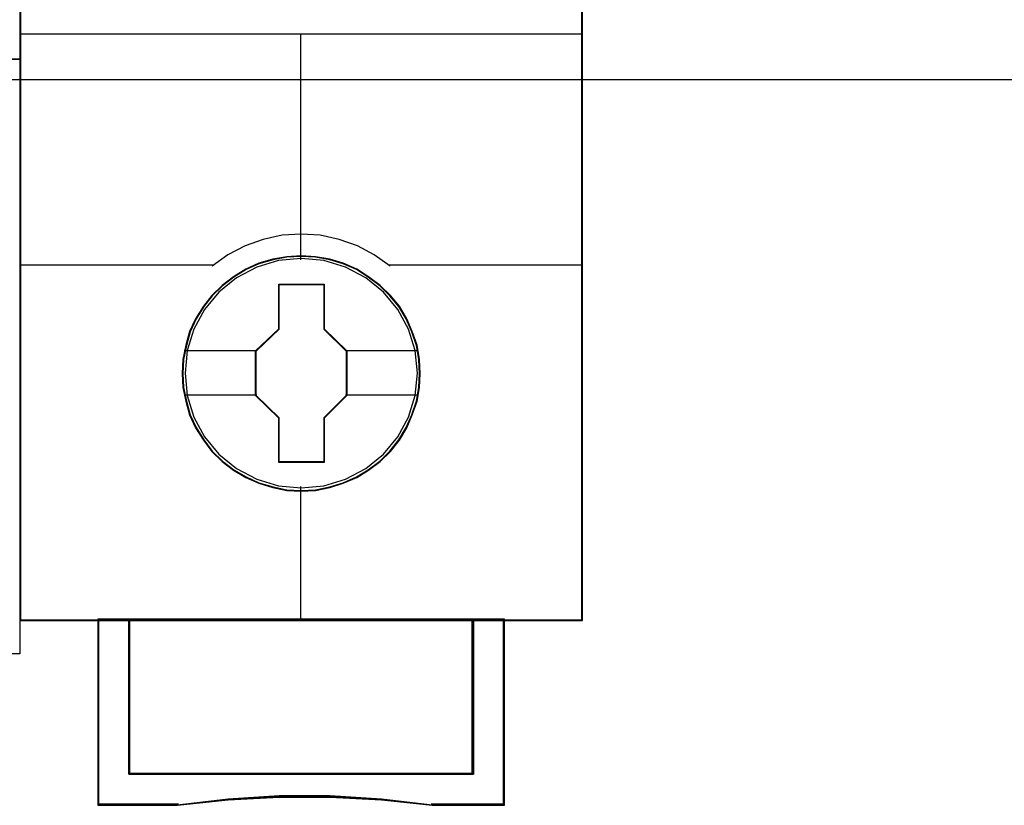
# Model space of a CAD drawing. Extents: x -543332 to -314699, y -9028 to 155584.
# Tile 96 of 256: x -447989 to -447674, y 26880 to 27131. Entities that reach past the tile are written whole.
import ezdxf

# ---------------------------------------------------------------- set-up
doc = ezdxf.new("R2010")
doc.units = 0
doc.header["$MEASUREMENT"] = 0
doc.layers.get('0').update_dxf_attribs({"color": 8})
doc.layers.add('45', color=8, linetype='Continuous')
doc.layers.add('50', color=7, linetype='Continuous')

# ---------------------------------------------------------------- blocks, each defined once
blk = doc.blocks.new('*U1080')
at = {"layer": '50', "color": 7}
blk.add_lwpolyline([(61.983887, -137.34823), (386.017439, -137.34823), (386.017439, -183.650891), (61.983887, -183.650891), (61.983887, -137.34823)], dxfattribs=at)
blk = doc.blocks.new('*A1088')
at = {"layer": '45', "color": 7}
for points in [[(205.993497, -118.993998), (224.00729, -118.993998), (224.00729, -118.993998), (224.00729, -201.999826), (224.00729, -201.999826), (205.993497, -201.999826), (205.993497, -201.999826), (205.993497, -118.993998), (205.993497, -118.993998)], [(205.993497, -182.988857), (224.00729, -182.988857), (205.993497, -182.988857)]]:
    blk.add_lwpolyline(points, close=True, dxfattribs=at)
blk = doc.blocks.new('*U1089')
at = {"layer": '45', "color": 7}
for points in [[(241.994574, -119.158183), (224.00729, -119.158183), (224.00729, -200.929979), (241.994574, -200.929979), (241.994574, -119.158183)], [(241.976016, -119.179368), (224.025848, -119.179368), (224.025848, -200.908794), (241.976016, -200.908794), (241.976016, -119.179368)], [(236.803844, -193.039963), (236.781508, -192.588329), (236.708914, -192.136695), (236.55256, -191.701583), (236.373868, -191.288503), (236.139336, -190.891946), (235.854547, -190.544959), (235.525085, -190.22551), (235.156535, -189.944616), (234.7824, -189.702276), (234.346841, -189.515013), (233.916865, -189.388335), (233.458969, -189.305719), (233.001073, -189.27818), (232.543177, -189.305719), (232.096449, -189.388335), (231.644137, -189.515013), (231.230914, -189.702276), (230.840027, -189.944616), (230.477061, -190.22551), (230.142015, -190.544959), (229.873978, -190.891946), (229.628278, -191.288503), (229.432834, -191.701583), (229.309984, -192.136695), (229.220638, -192.588329), (229.192718, -193.039963), (229.220638, -193.491597), (229.309984, -193.926708), (229.432834, -194.36182), (229.628278, -194.7749), (229.873978, -195.171457), (230.142015, -195.529459), (230.477061, -195.854416), (230.840027, -196.129803), (231.230914, -196.361127), (231.644137, -196.54839), (232.096449, -196.680576), (232.543177, -196.774208), (233.001073, -196.796238), (233.458969, -196.774208), (233.916865, -196.680576), (234.346841, -196.54839), (234.7824, -196.361127), (235.156535, -196.129803), (235.525085, -195.854416), (235.854547, -195.529459), (236.139336, -195.171457), (236.373868, -194.7749), (236.55256, -194.36182), (236.708914, -193.926708), (236.781508, -193.491597), (236.803844, -193.039963)], [(236.803844, -193.039963), (236.781508, -192.588329), (236.708914, -192.136695), (236.55256, -191.701583), (236.373868, -191.288503), (236.139336, -190.891946), (235.854547, -190.544959), (235.525085, -190.22551), (235.156535, -189.944616), (234.7824, -189.702276), (234.346841, -189.515013), (233.916865, -189.388335), (233.458969, -189.305719), (233.001073, -189.27818), (232.543177, -189.305719), (232.096449, -189.388335), (231.644137, -189.515013), (231.230914, -189.702276), (230.840027, -189.944616), (230.477061, -190.22551), (230.142015, -190.544959), (229.873978, -190.891946), (229.628278, -191.288503), (229.432834, -191.701583), (229.309984, -192.136695), (229.220638, -192.588329), (229.192718, -193.039963), (229.220638, -193.491597), (229.309984, -193.926708), (229.432834, -194.36182), (229.628278, -194.7749), (229.873978, -195.171457), (230.142015, -195.529459), (230.477061, -195.854416), (230.840027, -196.129803), (231.230914, -196.361127), (231.644137, -196.54839), (232.096449, -196.680576), (232.543177, -196.774208), (233.001073, -196.796238), (233.458969, -196.774208), (233.916865, -196.680576), (234.346841, -196.54839), (234.7824, -196.361127), (235.156535, -196.129803), (235.525085, -195.854416), (235.854547, -195.529459), (236.139336, -195.171457), (236.373868, -194.7749), (236.55256, -194.36182), (236.708914, -193.926708), (236.781508, -193.491597), (236.803844, -193.039963)], [(236.782636, -193.039949), (236.760424, -192.590542), (236.688235, -192.141135), (236.532752, -191.70817), (236.355056, -191.297127), (236.121831, -190.902525), (235.838629, -190.557249), (235.511004, -190.239376), (235.144507, -189.959866), (234.772458, -189.718721), (234.339325, -189.532382), (233.911746, -189.406328), (233.456402, -189.32412), (233.001057, -189.296717), (232.545713, -189.32412), (232.101475, -189.406328), (231.651684, -189.532382), (231.240763, -189.718721), (230.852055, -189.959866), (230.491111, -190.239376), (230.157933, -190.557249), (229.89139, -190.902525), (229.647059, -191.297127), (229.452704, -191.70817), (229.330539, -192.141135), (229.241691, -192.590542), (229.213926, -193.039949), (229.241691, -193.489357), (229.330539, -193.922322), (229.452704, -194.355287), (229.647059, -194.766331), (229.89139, -195.160932), (230.157933, -195.517169), (230.491111, -195.840523), (230.852055, -196.114552), (231.240763, -196.344736), (231.651684, -196.531076), (232.101475, -196.662609), (232.545713, -196.755779), (233.001057, -196.777702), (233.456402, -196.755779), (233.911746, -196.662609), (234.339325, -196.531076), (234.772458, -196.344736), (235.144507, -196.114552), (235.511004, -195.840523), (235.838629, -195.517169), (236.121831, -195.160932), (236.355056, -194.766331), (236.532752, -194.355287), (236.688235, -193.922322), (236.760424, -193.489357), (236.782636, -193.039949)], [(232.285321, -190.181194), (233.733447, -190.181194), (233.733447, -191.610693), (234.460328, -192.317164), (234.460328, -193.746662), (233.733447, -194.464171), (233.733447, -195.882632), (232.285321, -195.882632), (232.285321, -194.464171), (231.541536, -193.746662), (231.541536, -192.317164), (232.285321, -191.610693), (232.285321, -190.181194)], [(232.285321, -190.181194), (233.733447, -190.181194), (233.733447, -190.181194), (233.733447, -191.610693), (233.733447, -191.610693), (234.460328, -192.317164), (234.460328, -192.317164), (234.460328, -193.746662), (234.460328, -193.746662), (233.733447, -194.464171), (233.733447, -194.464171), (233.733447, -195.882632), (233.733447, -195.882632), (232.285321, -195.882632), (232.285321, -195.882632), (232.285321, -194.464171), (232.285321, -194.464171), (231.541536, -193.746662), (231.541536, -193.746662), (231.541536, -192.317164), (231.541536, -192.317164), (232.285321, -191.610693), (232.285321, -191.610693), (232.285321, -190.181194), (232.285321, -190.181194)], [(232.296396, -190.199731), (233.724793, -190.199731), (233.724793, -191.619935), (234.44177, -192.321811), (234.44177, -193.742015), (233.724793, -194.454858), (233.724793, -195.864095), (232.296396, -195.864095), (232.296396, -194.454858), (231.562745, -193.742015), (231.562745, -192.321811), (232.296396, -191.619935), (232.296396, -190.199731)], [(238.505343, -200.887609), (238.505343, -205.842014), (227.496521, -205.842014), (227.496521, -200.887609), (226.499265, -200.887609), (226.499265, -206.840619), (229.045333, -206.840619), (230.666572, -206.66407), (232.298953, -206.575795), (233.931333, -206.575795), (235.563714, -206.66407), (237.190524, -206.840619), (239.502599, -206.840619), (239.502599, -200.887609), (238.505343, -200.887609)], [(232.995358, -200.887609), (227.493403, -200.887609), (227.493403, -205.850216), (238.508461, -205.850216), (238.508461, -200.887609), (232.995358, -200.887609)], [(238.508461, -205.850216), (238.508461, -200.887609), (232.995358, -200.887609), (227.493403, -200.887609), (227.493403, -205.850216), (238.508461, -205.850216)]]:
    blk.add_lwpolyline(points, close=True, dxfattribs=at)
at = {"layer": '45', "color": 139}
for points in [[(241.994574, -119.158183), (224.00729, -119.158183), (224.00729, -200.929979), (241.994574, -200.929979), (241.994574, -119.158183)], [(236.713709, -193.029158), (236.641128, -192.307459), (236.434553, -191.624323), (236.088399, -190.99077), (235.630583, -190.434345), (235.066687, -189.982594), (234.419045, -189.641026), (233.721155, -189.431678), (232.995349, -189.365568), (232.275126, -189.431678), (231.582819, -189.641026), (230.935177, -189.982594), (230.371281, -190.434345), (229.913465, -190.99077), (229.567311, -191.624323), (229.355153, -192.307459), (229.288155, -193.029158), (229.355153, -193.745349), (229.567311, -194.433994), (229.913465, -195.062038), (230.371281, -195.618463), (230.935177, -196.075723), (231.582819, -196.411781), (232.275126, -196.626638), (232.995349, -196.698257), (233.721155, -196.626638), (234.419045, -196.411781), (235.066687, -196.075723), (235.630583, -195.618463), (236.088399, -195.062038), (236.434553, -194.433994), (236.641128, -193.745349), (236.713709, -193.029158)]]:
    blk.add_lwpolyline(points, close=True, dxfattribs=at)
for points in [[(224.00729, -182.181175), (241.994574, -182.181175)], [(232.975747, -182.181175), (232.975747, -189.410587)], [(235.84682, -189.603901), (235.332435, -189.249849), (234.795686, -188.958614), (234.219799, -188.753035), (233.610366, -188.621694), (232.995341, -188.58172), (232.391498, -188.621694), (231.782065, -188.753035), (231.206178, -188.958614), (230.658246, -189.249849), (230.155044, -189.603901)], [(224.00729, -189.561531), (230.19481, -189.561531)], [(235.807054, -189.561531), (241.994574, -189.561531)], [(232.975747, -196.653239), (232.975747, -200.929979)], [(226.499265, -200.887609), (226.499265, -206.840619)], [(227.493403, -200.887609), (227.493403, -205.850216)], [(238.466044, -205.850216), (238.466044, -200.887609)], [(239.460183, -200.887609), (239.460183, -206.840619)], [(227.493403, -205.810494), (238.508461, -205.810494)], [(237.196197, -206.840619), (235.566981, -206.639361), (233.932186, -206.538731), (232.29739, -206.538731), (230.662594, -206.639361), (229.038958, -206.840619)], [(229.078723, -206.800897), (226.499265, -206.800897)], [(239.502599, -206.800897), (237.156432, -206.800897)]]:
    blk.add_lwpolyline(points, dxfattribs=at)
at = {"layer": '45', "color": 7}
for points in [[(229.264296, -192.302351), (231.583953, -192.302351)], [(234.417911, -192.302351), (236.732266, -192.302351)], [(229.264296, -193.721752), (231.583953, -193.721752)], [(234.417911, -193.721752), (236.732266, -193.721752)]]:
    blk.add_lwpolyline(points, dxfattribs=at)
at = {"layer": '45', "color": 59}
for points in [[(238.505343, -200.887609), (238.505343, -205.842014), (227.496521, -205.842014), (227.496521, -200.887609), (226.499265, -200.887609), (226.499265, -206.840619), (229.045333, -206.840619), (230.666572, -206.66407), (232.298953, -206.575795), (233.931333, -206.575795), (235.563714, -206.66407), (237.190524, -206.840619), (239.502599, -206.840619), (239.502599, -200.887609), (238.505343, -200.887609)], [(238.489835, -200.908794), (238.489835, -205.83014), (227.51468, -205.83014), (227.51468, -200.908794), (226.520473, -200.908794), (226.520473, -206.822082), (229.058755, -206.822082), (230.675036, -206.646711), (232.302425, -206.559026), (233.929814, -206.559026), (235.557203, -206.646711), (237.179037, -206.822082), (239.484042, -206.822082), (239.484042, -200.908794), (238.489835, -200.908794)], [(232.995358, -200.887609), (227.493403, -200.887609), (227.493403, -205.850216), (238.508461, -205.850216), (238.508461, -200.887609), (232.995358, -200.887609)], [(238.508461, -205.850216), (238.508461, -200.887609), (232.995358, -200.887609), (227.493403, -200.887609), (227.493403, -205.850216), (238.508461, -205.850216)], [(232.996703, -200.908794), (227.514612, -200.908794), (227.514612, -205.831679), (238.489903, -205.831679), (238.489903, -200.908794), (232.996703, -200.908794)]]:
    blk.add_lwpolyline(points, close=True, dxfattribs=at)
at = {"layer": '45', "color": 140}
blk.add_lwpolyline([(238.489903, -205.831679), (238.489903, -200.908794), (232.996703, -200.908794), (227.514612, -200.908794), (227.514612, -205.831679), (238.489903, -205.831679)], close=True, dxfattribs=at)

msp = doc.modelspace()

# ---------------------------------------------------------------- block references
at = {"xscale": 10, "yscale": 10, "zscale": 10}
for name in ['*U1080', '*A1088', '*U1089']:
    msp.add_blockref(name, (-450229.1, 28948.04), dxfattribs=at)

doc.saveas('drawing.dxf')
